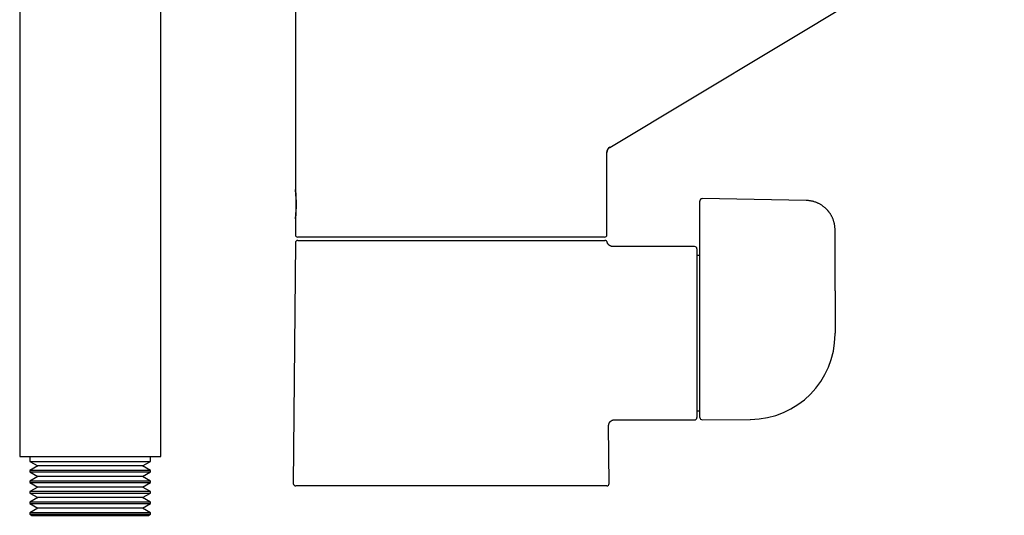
# Model space of a CAD drawing. Header units: millimetres. Extents: x 8 to 983, y 12 to 718.
# Tile 27 of 33: x 682 to 850, y 463 to 548. Entities that reach past the tile are written whole.
import ezdxf

# ---------------------------------------------------------------- set-up
doc = ezdxf.new("R2010")
doc.units = ezdxf.units.MM

msp = doc.modelspace()

# ---------------------------------------------------------------- linework, layer by layer
at = {"color": 7, "linetype": 'Continuous', "lineweight": 30}
for p, q in [((682.33, 651.16), (682.33, 473.19)), ((706.33, 473.19), (706.33, 651.16)), ((782.72, 525.82), (933.58, 616.47)), ((729.24, 555.59), (729.24, 518.64)), ((782.24, 524.97), (782.23, 524.97)), ((782.24, 510.94), (782.24, 524.97)), ((782.72, 525.82), (782.72, 525.82)), ((798.04, 514.67), (798.04, 516.69)), ((816.12, 516.78), (798.44, 517.09)), ((798.04, 510.31), (798.04, 514.67)), ((729.24, 513.65), (729.24, 510.94)), ((821.04, 501.42), (821.04, 511.78)), ((729.23, 509.6), (728.88, 468.6)), ((729.63, 509.99), (781.66, 509.99)), ((797.14, 508.94), (783.24, 508.94)), ((783.24, 508.94), (783.24, 508.94)), ((797.54, 508.54), (797.54, 479.84)), ((798.04, 479.85), (798.04, 508.01)), ((798.04, 507.39), (797.54, 507.39)), ((821.04, 494.02), (821.04, 494.2)), ((797.54, 480.99), (798.04, 480.99)), ((783.51, 479.45), (783.51, 479.45)), ((783.51, 479.44), (797.14, 479.44)), ((798.44, 479.45), (806.62, 479.52)), ((806.66, 479.52), (806.66, 479.52)), ((782.6, 468.6), (782.51, 478.44)), ((682.33, 473.19), (706.33, 473.19)), ((684.08, 473.19), (684.08, 472.38)), ((684.08, 472.38), (685.42, 471.61)), ((684.08, 472.38), (704.58, 472.38)), ((703.24, 471.61), (704.58, 472.38)), ((704.58, 472.38), (704.58, 473.19)), ((685.42, 471.61), (684.08, 470.83)), ((684.08, 470.83), (684.08, 470.58)), ((704.58, 470.83), (684.08, 470.83)), ((703.24, 471.61), (685.42, 471.61)), ((704.58, 470.83), (703.24, 471.61)), ((704.58, 470.58), (704.58, 470.83)), ((684.08, 470.58), (685.42, 469.81)), ((684.08, 470.58), (704.58, 470.58)), ((685.42, 469.81), (684.08, 469.03)), ((684.08, 469.03), (684.08, 468.78)), ((704.58, 469.03), (684.08, 469.03)), ((703.24, 469.81), (685.42, 469.81)), ((703.24, 469.81), (704.58, 470.58)), ((704.58, 469.03), (703.24, 469.81)), ((704.58, 468.78), (704.58, 469.03)), ((684.08, 468.78), (685.42, 468.01)), ((684.08, 468.78), (704.58, 468.78)), ((685.42, 468.01), (684.08, 467.23)), ((703.24, 468.01), (685.42, 468.01)), ((703.24, 468.01), (704.58, 468.78)), ((704.58, 467.23), (703.24, 468.01)), ((755.74, 468.19), (729.28, 468.19)), ((782.2, 468.19), (755.74, 468.19)), ((684.08, 467.23), (684.08, 466.98)), ((704.58, 467.23), (684.08, 467.23)), ((684.08, 466.98), (685.42, 466.21)), ((684.08, 466.98), (704.58, 466.98)), ((685.42, 466.21), (684.08, 465.43)), ((703.24, 466.21), (685.42, 466.21)), ((703.24, 466.21), (704.58, 466.98)), ((704.58, 465.43), (703.24, 466.21)), ((704.58, 466.98), (704.58, 467.23)), ((684.08, 465.43), (684.08, 465.18)), ((704.58, 465.43), (684.08, 465.43)), ((684.08, 465.18), (685.42, 464.41)), ((684.08, 465.18), (704.58, 465.18)), ((685.42, 464.41), (684.08, 463.63)), ((703.24, 464.41), (685.42, 464.41)), ((703.24, 464.41), (704.58, 465.18)), ((704.58, 463.63), (703.24, 464.41)), ((704.58, 465.18), (704.58, 465.43)), ((684.08, 463.63), (684.08, 463.38)), ((704.58, 463.63), (684.08, 463.63)), ((684.08, 463.38), (684.41, 463.19)), ((684.08, 463.38), (704.58, 463.38)), ((684.41, 463.19), (704.25, 463.19)), ((704.25, 463.19), (704.58, 463.38)), ((704.58, 463.38), (704.58, 463.63))]:
    msp.add_line(p, q, dxfattribs=at)
at = {"color": 7, "linetype": 'Continuous', "lineweight": 30, "flags": 128}
msp.add_lwpolyline([(821.04, 501.42), (821.04, 497.37), (821.04, 494.19)], dxfattribs=at)
at = {"color": 7, "linetype": 'Continuous', "lineweight": 30}
for centre, radius, start, end in [((783.24, 524.97), 1, 121, 180), ((729.64, 510.94), 0.4, 180, 270), ((781.84, 510.94), 0.4, 270, 0), ((729.63, 509.59), 0.4, 90, 179.5), ((797.14, 508.54), 0.4, 0, 90), ((806.54, 494.02), 14.5, 270.5, 0), ((797.14, 479.84), 0.4, 270, 0), ((798.44, 479.85), 0.4, 180, 270.5), ((729.28, 468.59), 0.4, 179.5, 270), ((782.2, 468.59), 0.4, 270, 0.5)]:
    msp.add_arc(centre, radius, start, end, dxfattribs=at)
for points, knots in [([(782.23, 524.97), (782.23, 524.99), (782.24, 525.05), (782.25, 525.13), (782.26, 525.22), (782.29, 525.3), (782.32, 525.38), (782.36, 525.46), (782.41, 525.53), (782.46, 525.6), (782.52, 525.67), (782.58, 525.73), (782.65, 525.78), (782.7, 525.81), (782.72, 525.82)], [0, 0, 0, 0, 0.080529, 0.162549, 0.245801, 0.330002, 0.414847, 0.500017, 0.585186, 0.670027, 0.754223, 0.837468, 0.91948, 1, 1, 1, 1]), ([(729.24, 518.64), (729.24, 518.64), (729.24, 518.65), (729.24, 518.63), (729.24, 518.6), (729.25, 518.55), (729.25, 518.49), (729.26, 518.42), (729.27, 518.33), (729.28, 518.22), (729.29, 518.11), (729.3, 517.98), (729.31, 517.84), (729.32, 517.69), (729.33, 517.53), (729.34, 517.37), (729.34, 517.19), (729.35, 517.01), (729.36, 516.82), (729.36, 516.63), (729.36, 516.44), (729.37, 516.24), (729.37, 516.04), (729.36, 515.85), (729.36, 515.65), (729.36, 515.46), (729.35, 515.28), (729.34, 515.09), (729.34, 514.92), (729.33, 514.75), (729.32, 514.59), (729.31, 514.44), (729.3, 514.31), (729.29, 514.18), (729.28, 514.06), (729.27, 513.96), (729.26, 513.87), (729.25, 513.8), (729.25, 513.74), (729.24, 513.69), (729.24, 513.66), (729.24, 513.64), (729.24, 513.64), (729.24, 513.66), (729.24, 513.69), (729.24, 513.73), (729.25, 513.8), (729.25, 513.87), (729.26, 513.96), (729.27, 514.06), (729.28, 514.18), (729.29, 514.31), (729.29, 514.45), (729.3, 514.6), (729.31, 514.75), (729.32, 514.92), (729.33, 515.1), (729.33, 515.28), (729.34, 515.47), (729.34, 515.66), (729.34, 515.85), (729.35, 516.05), (729.35, 516.24), (729.34, 516.44), (729.34, 516.63), (729.34, 516.82), (729.33, 517.01), (729.33, 517.19), (729.32, 517.37), (729.31, 517.53), (729.3, 517.69), (729.29, 517.84), (729.29, 517.98), (729.28, 518.11), (729.27, 518.22), (729.26, 518.33), (729.25, 518.42), (729.25, 518.49), (729.24, 518.55), (729.24, 518.6), (729.24, 518.63), (729.24, 518.64), (729.24, 518.64)], [0, 0, 0, 0, 0.012596, 0.025083, 0.03754, 0.050046, 0.06268, 0.075237, 0.087688, 0.10011, 0.112583, 0.125182, 0.137731, 0.150177, 0.162598, 0.175072, 0.187676, 0.200238, 0.212687, 0.225101, 0.237561, 0.250145, 0.262731, 0.275192, 0.287606, 0.300054, 0.312613, 0.325214, 0.337686, 0.350106, 0.362553, 0.375105, 0.387698, 0.400168, 0.412591, 0.425047, 0.437612, 0.450177, 0.462633, 0.475056, 0.487525, 0.500118, 0.512611, 0.525165, 0.537612, 0.550031, 0.5625, 0.575095, 0.587668, 0.600126, 0.612546, 0.625006, 0.637595, 0.650169, 0.662628, 0.67505, 0.687512, 0.700099, 0.712638, 0.725082, 0.73751, 0.750001, 0.762591, 0.775085, 0.787514, 0.799957, 0.812491, 0.82508, 0.837548, 0.849971, 0.862428, 0.874996, 0.887576, 0.900033, 0.912454, 0.92492, 0.937507, 0.950082, 0.962538, 0.974957, 0.987418, 1, 1, 1, 1]), ([(798.44, 517.09), (798.42, 517.09), (798.38, 517.09), (798.33, 517.07), (798.28, 517.06), (798.24, 517.04), (798.2, 517.01), (798.18, 516.99), (798.16, 516.97), (798.13, 516.95), (798.1, 516.91), (798.08, 516.88), (798.07, 516.85), (798.06, 516.83), (798.05, 516.79), (798.04, 516.75), (798.04, 516.71), (798.04, 516.68)], [0, 0, 0, 0, 0.09604, 0.186144, 0.268261, 0.340817, 0.402731, 0.453729, 0.500205, 0.544464, 0.626143, 0.705525, 0.733064, 0.768905, 0.814286, 0.898763, 1, 1, 1, 1]), ([(821.04, 511.78), (821.04, 511.86), (821.03, 512), (821.02, 512.22), (820.99, 512.43), (820.96, 512.64), (820.92, 512.83), (820.88, 513.03), (820.82, 513.22), (820.76, 513.42), (820.69, 513.61), (820.62, 513.78), (820.54, 513.95), (820.46, 514.12), (820.37, 514.27), (820.28, 514.42), (820.2, 514.55), (820.13, 514.66), (820.06, 514.75), (820, 514.83), (819.95, 514.9), (819.89, 514.97), (819.82, 515.05), (819.74, 515.15), (819.64, 515.25), (819.52, 515.37), (819.4, 515.48), (819.26, 515.6), (819.11, 515.72), (818.95, 515.84), (818.77, 515.96), (818.58, 516.08), (818.39, 516.19), (818.19, 516.29), (817.98, 516.39), (817.75, 516.48), (817.52, 516.55), (817.3, 516.62), (817.08, 516.67), (816.85, 516.71), (816.62, 516.75), (816.37, 516.77), (816.21, 516.78), (816.12, 516.78)], [0, 0, 0, 0, 0.0291565, 0.0573585, 0.0846204, 0.1109543, 0.1363707, 0.1608787, 0.1890999, 0.2160377, 0.2417038, 0.2661089, 0.2892632, 0.3137224, 0.3366365, 0.3580164, 0.3778718, 0.396211, 0.4095616, 0.4219833, 0.4334786, 0.4449451, 0.4573967, 0.4746708, 0.4935456, 0.5140239, 0.5360731, 0.5596785, 0.5843734, 0.6105619, 0.6382402, 0.6674037, 0.6952011, 0.7242175, 0.7544483, 0.7858892, 0.8185365, 0.8466637, 0.8756286, 0.9054345, 0.9360889, 0.9676041, 1, 1, 1, 1]), ([(755.74, 510.54), (755.54, 510.54), (755.14, 510.54), (754.54, 510.54), (753.94, 510.54), (753.34, 510.54), (752.82, 510.54), (752.36, 510.54), (751.97, 510.54), (751.58, 510.54), (751.19, 510.54), (750.79, 510.54), (750.32, 510.54), (749.78, 510.54), (749.18, 510.54), (748.58, 510.54), (748.09, 510.54), (747.71, 510.54), (747.45, 510.54), (747.18, 510.54), (746.92, 510.54), (746.65, 510.54), (746.39, 510.54), (746.03, 510.54), (745.58, 510.54), (745.04, 510.54), (744.5, 510.54), (743.97, 510.54), (743.51, 510.54), (743.11, 510.54), (742.78, 510.54), (742.44, 510.54), (742.11, 510.54), (741.78, 510.54), (741.39, 510.54), (740.95, 510.54), (740.46, 510.54), (739.97, 510.54), (739.5, 510.54), (739.03, 510.54), (738.58, 510.54), (738.14, 510.54), (737.7, 510.54), (737.28, 510.54), (736.86, 510.54), (736.45, 510.54), (736.04, 510.54), (735.65, 510.54), (735.32, 510.54), (735.03, 510.54), (734.8, 510.54), (734.56, 510.54), (734.33, 510.54), (734.11, 510.54), (733.85, 510.54), (733.57, 510.54), (733.27, 510.54), (732.97, 510.54), (732.69, 510.54), (732.46, 510.54), (732.29, 510.54), (732.16, 510.54), (732.04, 510.54), (731.92, 510.54), (731.8, 510.54), (731.69, 510.54), (731.58, 510.54), (731.43, 510.54), (731.24, 510.54), (731.03, 510.54), (730.83, 510.54), (730.65, 510.54), (730.5, 510.54), (730.38, 510.54), (730.29, 510.54), (730.2, 510.54), (730.11, 510.54), (730.04, 510.54), (729.96, 510.54), (729.88, 510.54), (729.81, 510.54), (729.75, 510.54), (729.7, 510.54), (729.66, 510.54), (729.64, 510.54), (729.64, 510.54), (729.64, 510.54)], [0, 0, 0, 0, 0.014638, 0.029253, 0.043853, 0.058446, 0.07304, 0.082599, 0.092164, 0.101737, 0.11132, 0.121178, 0.131337, 0.146555, 0.161755, 0.176946, 0.192137, 0.19896, 0.205786, 0.212615, 0.219448, 0.226286, 0.233129, 0.23998, 0.254419, 0.268833, 0.283229, 0.297615, 0.311999, 0.321419, 0.330843, 0.340273, 0.349711, 0.359159, 0.36862, 0.383368, 0.39809, 0.412792, 0.427484, 0.442173, 0.456604, 0.471047, 0.48551, 0.5, 0.514748, 0.529469, 0.544172, 0.558864, 0.573552, 0.583172, 0.592796, 0.602427, 0.612066, 0.621717, 0.63138, 0.645819, 0.660233, 0.67463, 0.689016, 0.703399, 0.710464, 0.717531, 0.7246, 0.731673, 0.738751, 0.745835, 0.752924, 0.760021, 0.775541, 0.791034, 0.806509, 0.821976, 0.837444, 0.847577, 0.857717, 0.867866, 0.878028, 0.887931, 0.897513, 0.91216, 0.926792, 0.941416, 0.956042, 0.970676, 0.985326, 1, 1, 1, 1]), ([(781.84, 510.54), (781.84, 510.54), (781.83, 510.54), (781.81, 510.54), (781.78, 510.54), (781.73, 510.54), (781.68, 510.54), (781.62, 510.54), (781.57, 510.54), (781.51, 510.54), (781.44, 510.54), (781.37, 510.54), (781.27, 510.54), (781.15, 510.54), (781, 510.54), (780.84, 510.54), (780.69, 510.54), (780.57, 510.54), (780.49, 510.54), (780.4, 510.54), (780.3, 510.54), (780.21, 510.54), (780.11, 510.54), (779.97, 510.54), (779.78, 510.54), (779.55, 510.54), (779.3, 510.54), (779.04, 510.54), (778.8, 510.54), (778.58, 510.54), (778.39, 510.54), (778.2, 510.54), (778, 510.54), (777.79, 510.54), (777.54, 510.54), (777.25, 510.54), (776.9, 510.54), (776.54, 510.54), (776.17, 510.54), (775.8, 510.54), (775.41, 510.54), (775.01, 510.54), (774.61, 510.54), (774.19, 510.54), (773.76, 510.54), (773.32, 510.54), (772.87, 510.54), (772.41, 510.54), (772, 510.54), (771.63, 510.54), (771.32, 510.54), (771, 510.54), (770.68, 510.54), (770.35, 510.54), (769.97, 510.54), (769.52, 510.54), (769.02, 510.54), (768.5, 510.54), (767.99, 510.54), (767.55, 510.54), (767.2, 510.54), (766.94, 510.54), (766.68, 510.54), (766.42, 510.54), (766.15, 510.54), (765.88, 510.54), (765.61, 510.54), (765.24, 510.54), (764.75, 510.54), (764.15, 510.54), (763.55, 510.54), (762.94, 510.54), (762.4, 510.54), (761.93, 510.54), (761.52, 510.54), (761.12, 510.54), (760.71, 510.54), (760.31, 510.54), (759.85, 510.54), (759.33, 510.54), (758.73, 510.54), (758.14, 510.54), (757.54, 510.54), (756.94, 510.54), (756.34, 510.54), (755.94, 510.54), (755.74, 510.54)], [0, 0, 0, 0, 0.014636, 0.029251, 0.04385, 0.058443, 0.073037, 0.082597, 0.092162, 0.101736, 0.11132, 0.121178, 0.131337, 0.146555, 0.161755, 0.176946, 0.192137, 0.19896, 0.205786, 0.212615, 0.219448, 0.226286, 0.23313, 0.23998, 0.254419, 0.268833, 0.283229, 0.297615, 0.311999, 0.321419, 0.330843, 0.340273, 0.349711, 0.35916, 0.36862, 0.383368, 0.39809, 0.412792, 0.427484, 0.442173, 0.456604, 0.471047, 0.48551, 0.5, 0.514748, 0.529469, 0.544172, 0.558864, 0.573552, 0.583172, 0.592796, 0.602427, 0.612066, 0.621717, 0.63138, 0.645819, 0.660233, 0.67463, 0.689016, 0.703399, 0.710464, 0.717531, 0.7246, 0.731673, 0.738751, 0.745835, 0.752924, 0.760021, 0.775541, 0.791034, 0.806509, 0.821976, 0.837444, 0.847577, 0.857717, 0.867866, 0.878028, 0.887932, 0.897514, 0.912162, 0.926795, 0.94142, 0.956045, 0.970678, 0.985327, 1, 1, 1, 1]), ([(781.66, 509.99), (781.68, 509.99), (781.72, 509.99), (781.77, 509.99), (781.81, 509.99), (781.85, 509.99), (781.87, 509.99), (781.88, 509.99), (781.88, 509.99), (781.88, 509.99)], [0, 0, 0, 0, 0.160064, 0.320129, 0.480151, 0.640115, 0.800042, 0.959996, 1, 1, 1, 1]), ([(782.27, 509.69), (782.26, 509.71), (782.26, 509.74), (782.24, 509.78), (782.21, 509.82), (782.19, 509.85), (782.17, 509.88), (782.14, 509.9), (782.11, 509.93), (782.07, 509.95), (782.02, 509.97), (781.98, 509.98), (781.93, 509.99), (781.9, 509.99), (781.88, 509.99)], [0, 0, 0, 0, 0.094365, 0.181944, 0.261421, 0.331805, 0.410349, 0.473442, 0.536275, 0.633957, 0.736071, 0.814478, 0.902953, 1, 1, 1, 1]), ([(783.24, 508.94), (783.2, 508.95), (783.12, 508.95), (783.01, 508.97), (782.91, 509), (782.83, 509.03), (782.76, 509.06), (782.71, 509.09), (782.66, 509.12), (782.63, 509.15), (782.59, 509.18), (782.55, 509.22), (782.51, 509.26), (782.46, 509.31), (782.41, 509.38), (782.37, 509.44), (782.33, 509.51), (782.3, 509.59), (782.28, 509.65), (782.27, 509.69), (782.27, 509.69)], [0, 0, 0, 0, 0.0906487, 0.1762352, 0.2554512, 0.3272294, 0.378747, 0.4246701, 0.4647773, 0.4989174, 0.5331624, 0.5736616, 0.6203804, 0.673224, 0.7320153, 0.7964738, 0.8542378, 0.9153569, 0.9794603, 1, 1, 1, 1]), ([(798.04, 508.01), (798.04, 508.02), (798.04, 508.05), (798.04, 508.12), (798.04, 508.19), (798.04, 508.27), (798.04, 508.37), (798.04, 508.47), (798.04, 508.58), (798.04, 508.7), (798.04, 508.82), (798.04, 508.94), (798.04, 509.08), (798.04, 509.24), (798.04, 509.41), (798.04, 509.58), (798.04, 509.76), (798.04, 509.94), (798.04, 510.12), (798.04, 510.25), (798.04, 510.31)], [0, 0, 0, 0, 0.052022, 0.104292, 0.156604, 0.208737, 0.261, 0.313551, 0.363113, 0.412419, 0.461579, 0.510865, 0.560224, 0.623147, 0.685841, 0.748576, 0.811444, 0.874373, 0.937263, 1, 1, 1, 1]), ([(782.51, 478.44), (782.51, 478.48), (782.52, 478.55), (782.54, 478.67), (782.56, 478.77), (782.6, 478.85), (782.63, 478.92), (782.66, 478.97), (782.69, 479.02), (782.72, 479.05), (782.75, 479.09), (782.79, 479.13), (782.83, 479.18), (782.88, 479.22), (782.95, 479.27), (783.01, 479.31), (783.09, 479.35), (783.16, 479.38), (783.24, 479.41), (783.33, 479.43), (783.42, 479.44), (783.48, 479.44), (783.51, 479.44)], [0, 0, 0, 0, 0.07634, 0.148483, 0.215306, 0.275891, 0.319392, 0.358181, 0.392066, 0.420918, 0.449857, 0.484073, 0.523539, 0.568178, 0.617835, 0.672271, 0.721043, 0.772632, 0.826719, 0.88293, 0.940844, 1, 1, 1, 1])]:
    msp.add_open_spline(points, degree=3, knots=knots, dxfattribs=at)

doc.saveas('drawing.dxf')
